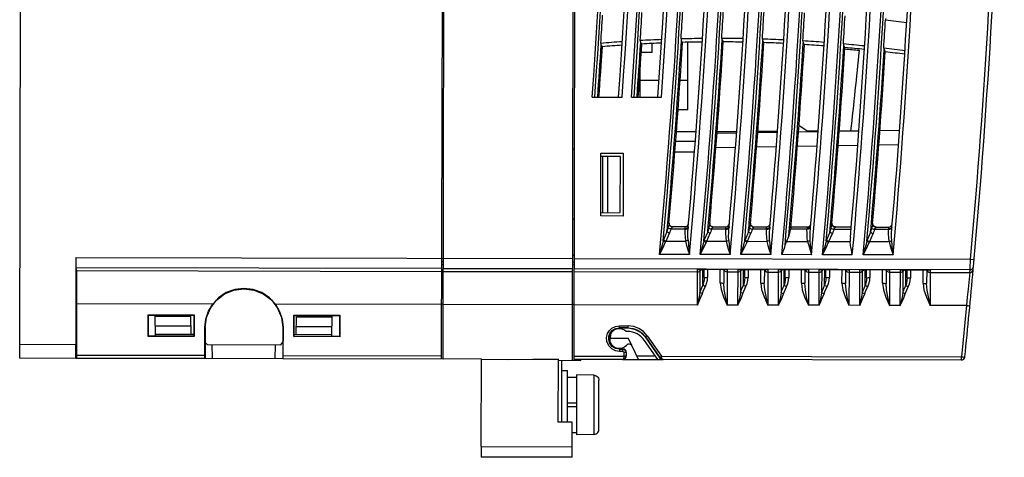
# Model space of a CAD drawing. Extents: x 0 to 420, y 0 to 297.
# Tile 15 of 34: x 104 to 153, y 112 to 134. Entities that reach past the tile are written whole.
import ezdxf

# ---------------------------------------------------------------- set-up
doc = ezdxf.new("R2010")
doc.units = 0
doc.header["$LTSCALE"] = 23.1
doc.layers.get('0').update_dxf_attribs({"linetype": 'CONTINUOUS'})

msp = doc.modelspace()

# ---------------------------------------------------------------- linework, layer by layer
at = {"color": 7, "linetype": 'CONTINUOUS'}
for p, q in [((103.763, 116.73), (103.883, 176.23)), ((124.868, 116.688), (124.988, 176.188)), ((124.938, 116.697), (125.058, 176.187)), ((131.413, 116.627), (131.533, 176.174)), ((131.603, 176.174), (131.483, 116.674)), ((137.178, 129.158), (137.185, 132.537)), ((132.74, 129.797), (132.91, 132.315)), ((134.705, 129.793), (134.883, 132.451)), ((135.399, 132.032), (134.855, 132.033)), ((135.399, 132.032), (135.4, 132.477)), ((134.799, 129.793), (134.802, 131.216)), ((135.745, 130.631), (134.801, 130.633)), ((137.181, 130.628), (136.795, 130.629)), ((132.404, 129.798), (133.898, 129.795)), ((134.369, 129.794), (135.862, 129.791)), ((137.178, 129.158), (136.693, 129.159)), ((137.596, 128.063), (136.61, 128.056)), ((138.647, 128.07), (139.633, 128.076)), ((140.684, 128.083), (141.669, 128.09)), ((143.161, 128.096), (142.74, 128.368)), ((143.161, 128.1), (143.706, 128.104)), ((143.161, 128.046), (143.161, 128.096)), ((145.74, 128.086), (144.754, 128.07)), ((144.757, 128.111), (145.743, 128.117)), ((147.778, 128.117), (146.792, 128.102)), ((137.56, 127.58), (136.574, 127.574)), ((139.626, 127.991), (138.64, 127.976)), ((141.664, 128.023), (140.678, 128.008)), ((143.702, 128.054), (142.716, 128.039)), ((131.504, 127.174), (131.434, 127.175)), ((138.588, 127.275), (139.574, 127.291)), ((140.626, 127.307), (141.612, 127.322)), ((142.664, 127.338), (143.65, 127.354)), ((144.702, 127.37), (145.688, 127.385)), ((146.74, 127.401), (147.726, 127.416)), ((132.827, 123.847), (132.834, 126.997)), ((133.813, 126.82), (132.833, 126.83)), ((132.834, 126.997), (133.954, 126.994)), ((132.933, 124.014), (132.938, 126.829)), ((133.178, 124.016), (133.183, 126.826)), ((133.808, 124.02), (133.813, 126.82)), ((133.954, 126.994), (133.947, 123.844)), ((136.534, 127.049), (137.519, 127.055)), ((131.497, 123.674), (131.427, 123.675)), ((133.947, 123.844), (132.827, 123.847)), ((132.828, 124.013), (133.808, 124.02)), ((136.18, 123.486), (136.182, 123.51)), ((136.212, 123.345), (136.19, 123.263)), ((136.23, 123.414), (136.212, 123.345)), ((136.241, 123.481), (136.23, 123.414)), ((136.243, 123.505), (136.241, 123.481)), ((137.031, 123.194), (136.337, 123.195)), ((136.347, 123.319), (136.415, 123.303)), ((136.417, 123.314), (137.05, 123.313)), ((137.043, 123.273), (137.035, 123.227)), ((137.035, 123.227), (137.118, 123.234)), ((137.05, 123.313), (137.043, 123.273)), ((137.118, 123.234), (137.182, 123.261)), ((137.182, 123.261), (137.209, 123.301)), ((138.217, 123.482), (138.219, 123.506)), ((138.25, 123.34), (138.227, 123.259)), ((138.267, 123.41), (138.25, 123.34)), ((138.279, 123.477), (138.267, 123.41)), ((138.281, 123.501), (138.279, 123.477)), ((139.068, 123.189), (138.374, 123.191)), ((138.384, 123.315), (138.453, 123.299)), ((138.455, 123.31), (139.087, 123.309)), ((139.08, 123.269), (139.072, 123.223)), ((139.072, 123.223), (139.155, 123.23)), ((139.087, 123.309), (139.08, 123.269)), ((139.155, 123.23), (139.22, 123.257)), ((139.22, 123.257), (139.247, 123.297)), ((140.255, 123.478), (140.257, 123.502)), ((140.287, 123.336), (140.264, 123.255)), ((140.305, 123.406), (140.287, 123.336)), ((140.316, 123.473), (140.305, 123.406)), ((140.318, 123.496), (140.316, 123.473)), ((141.105, 123.185), (140.412, 123.187)), ((140.422, 123.311), (140.49, 123.294)), ((140.492, 123.306), (141.124, 123.305)), ((141.117, 123.264), (141.109, 123.219)), ((141.109, 123.219), (141.193, 123.226)), ((141.124, 123.305), (141.117, 123.264)), ((141.193, 123.226), (141.257, 123.253)), ((141.257, 123.253), (141.284, 123.293)), ((143.142, 123.181), (142.325, 123.183)), ((142.334, 123.248), (142.332, 123.23)), ((142.339, 123.303), (143.161, 123.301)), ((143.23, 123.222), (143.147, 123.215)), ((144.329, 123.469), (144.331, 123.493)), ((144.361, 123.328), (144.339, 123.247)), ((144.379, 123.397), (144.361, 123.328)), ((144.39, 123.464), (144.379, 123.397)), ((144.392, 123.488), (144.39, 123.464)), ((145.349, 123.177), (144.486, 123.179)), ((144.496, 123.303), (144.564, 123.286)), ((144.566, 123.298), (145.359, 123.297)), ((146.366, 123.465), (146.368, 123.489)), ((146.399, 123.325), (146.376, 123.243)), ((146.417, 123.395), (146.399, 123.325)), ((146.427, 123.46), (146.417, 123.395)), ((146.429, 123.484), (146.427, 123.46)), ((147.217, 123.173), (146.524, 123.175)), ((146.533, 123.298), (146.601, 123.282)), ((146.603, 123.294), (147.235, 123.293)), ((147.304, 123.214), (147.221, 123.207)), ((136.142, 123.061), (135.97, 122.655)), ((136.093, 122.588), (136.266, 122.995)), ((138.18, 123.057), (138.008, 122.651)), ((138.131, 122.584), (138.303, 122.991)), ((140.217, 123.053), (140.046, 122.647)), ((140.169, 122.58), (140.341, 122.986)), ((142.238, 122.856), (142.12, 122.576)), ((144.292, 123.044), (144.121, 122.638)), ((144.244, 122.572), (144.415, 122.978)), ((146.329, 123.04), (146.158, 122.634)), ((146.281, 122.568), (146.453, 122.974)), ((136.093, 122.588), (137.064, 122.586)), ((138.131, 122.584), (139.102, 122.582)), ((140.169, 122.58), (141.14, 122.578)), ((142.12, 122.576), (143.177, 122.574)), ((144.244, 122.572), (145.31, 122.57)), ((146.281, 122.568), (147.252, 122.566)), ((106.573, 121.773), (106.564, 117.424)), ((106.573, 121.773), (131.423, 121.723)), ((131.423, 121.889), (131.493, 121.889)), ((131.493, 121.723), (151.332, 121.683)), ((137.261, 121.922), (135.765, 121.925)), ((139.299, 121.918), (137.803, 121.921)), ((141.337, 121.914), (139.841, 121.917)), ((143.375, 121.91), (141.879, 121.913)), ((145.413, 121.906), (143.917, 121.909)), ((147.451, 121.902), (145.955, 121.905)), ((151.332, 121.683), (151.506, 121.667)), ((106.576, 121.248), (106.599, 121.112)), ((124.877, 121.212), (106.576, 121.248)), ((124.877, 121.425), (124.947, 121.425)), ((124.948, 121.561), (124.878, 121.561)), ((131.422, 121.198), (124.947, 121.211)), ((131.422, 121.412), (131.492, 121.411)), ((131.493, 121.539), (131.423, 121.539)), ((151.3, 121.159), (131.492, 121.198)), ((137.663, 119.393), (137.667, 121.179)), ((137.667, 121.179), (139.157, 121.176)), ((137.667, 121.179), (137.711, 121.177)), ((139.114, 121.174), (137.71, 121.177)), ((137.791, 121.176), (137.788, 120.009)), ((137.791, 121.1), (137.867, 121.176)), ((137.939, 120.377), (137.941, 121.176)), ((138.001, 120.77), (138.002, 121.176)), ((138.177, 121.176), (138.176, 120.779)), ((138.806, 120.496), (138.807, 121.174)), ((138.982, 121.174), (138.981, 120.487)), ((138.99, 121.174), (138.992, 121.163)), ((138.992, 121.163), (139.026, 121.106)), ((139.111, 121.174), (139.157, 121.176)), ((139.157, 121.176), (139.153, 119.39)), ((139.693, 119.389), (139.697, 121.175)), ((139.697, 121.175), (141.187, 121.172)), ((139.697, 121.175), (139.741, 121.172)), ((141.144, 121.17), (139.74, 121.172)), ((139.821, 121.172), (139.818, 120.005)), ((139.821, 121.096), (139.897, 121.172)), ((139.969, 120.373), (139.971, 121.172)), ((140.031, 120.766), (140.032, 121.172)), ((140.207, 121.172), (140.206, 120.775)), ((140.836, 120.492), (140.837, 121.17)), ((141.012, 121.17), (141.011, 120.483)), ((141.02, 121.17), (141.022, 121.159)), ((141.123, 121.17), (141.124, 121.168)), ((141.124, 121.168), (141.187, 121.172)), ((141.141, 121.17), (141.187, 121.172)), ((141.187, 121.172), (141.183, 119.386)), ((141.723, 119.385), (141.727, 121.171)), ((141.727, 121.171), (143.217, 121.168)), ((141.727, 121.171), (141.771, 121.168)), ((143.174, 121.166), (141.77, 121.168)), ((141.851, 121.168), (141.848, 120.001)), ((141.851, 121.092), (141.927, 121.168)), ((141.999, 120.369), (142.001, 121.168)), ((142.061, 120.762), (142.062, 121.168)), ((142.237, 121.167), (142.236, 120.771)), ((142.866, 120.488), (142.867, 121.166)), ((143.042, 121.166), (143.041, 120.479)), ((143.05, 121.166), (143.052, 121.155)), ((143.153, 121.166), (143.154, 121.164)), ((143.154, 121.164), (143.217, 121.168)), ((143.171, 121.166), (143.217, 121.168)), ((143.217, 121.168), (143.213, 119.382)), ((143.753, 119.381), (143.757, 121.167)), ((143.757, 121.167), (145.247, 121.164)), ((143.757, 121.167), (143.801, 121.164)), ((145.204, 121.161), (143.8, 121.164)), ((143.881, 121.164), (143.878, 119.997)), ((143.881, 121.088), (143.957, 121.164)), ((144.029, 120.365), (144.03, 121.164)), ((144.091, 120.758), (144.092, 121.164)), ((144.267, 121.163), (144.266, 120.767)), ((144.896, 120.484), (144.897, 121.162)), ((145.072, 121.162), (145.071, 120.475)), ((145.08, 121.162), (145.082, 121.151)), ((145.184, 121.16), (145.247, 121.164)), ((145.201, 121.161), (145.247, 121.164)), ((145.247, 121.164), (145.243, 119.378)), ((145.783, 119.377), (145.787, 121.163)), ((145.787, 121.163), (147.277, 121.16)), ((145.787, 121.163), (145.831, 121.16)), ((151.462, 121.181), (151.475, 121.318)), ((106.599, 121.112), (124.877, 121.075)), ((124.947, 121.075), (131.422, 121.062)), ((131.492, 121.062), (137.667, 121.049)), ((137.754, 121.073), (137.791, 121.1)), ((139.157, 121.046), (139.697, 121.045)), ((139.784, 121.069), (139.821, 121.096)), ((141.022, 121.159), (141.056, 121.102)), ((141.187, 121.042), (141.727, 121.041)), ((141.814, 121.065), (141.851, 121.092)), ((143.052, 121.155), (143.086, 121.097)), ((143.217, 121.038), (143.757, 121.037)), ((143.844, 121.06), (143.881, 121.088)), ((145.082, 121.151), (145.116, 121.093)), ((145.183, 121.162), (145.184, 121.16)), ((145.247, 121.034), (145.787, 121.033)), ((147.234, 121.157), (145.83, 121.16)), ((145.874, 121.056), (145.911, 121.084)), ((145.911, 121.16), (145.908, 119.993)), ((145.911, 121.084), (145.987, 121.16)), ((146.059, 120.361), (146.06, 121.16)), ((146.121, 120.754), (146.122, 121.16)), ((146.297, 121.159), (146.296, 120.762)), ((146.926, 120.48), (146.927, 121.158)), ((147.102, 121.158), (147.101, 120.471)), ((147.11, 121.158), (147.112, 121.147)), ((147.112, 121.147), (147.146, 121.089)), ((147.213, 121.157), (147.214, 121.156)), ((147.214, 121.156), (147.277, 121.16)), ((147.231, 121.157), (147.277, 121.16)), ((147.277, 121.16), (147.273, 119.374)), ((147.277, 121.03), (147.817, 121.029)), ((147.813, 119.373), (147.817, 121.159)), ((147.817, 121.159), (149.307, 121.156)), ((147.817, 121.159), (147.861, 121.156)), ((149.264, 121.153), (147.86, 121.156)), ((147.904, 121.052), (147.941, 121.08)), ((147.941, 121.156), (147.938, 119.989)), ((147.941, 121.08), (148.017, 121.156)), ((148.089, 120.357), (148.09, 121.156)), ((148.151, 120.75), (148.152, 121.156)), ((148.327, 121.155), (148.326, 120.758)), ((148.956, 120.476), (148.957, 121.154)), ((149.132, 121.154), (149.131, 120.467)), ((149.14, 121.154), (149.142, 121.143)), ((149.142, 121.143), (149.176, 121.085)), ((149.243, 121.153), (149.244, 121.152)), ((149.244, 121.152), (149.307, 121.156)), ((149.261, 121.153), (149.307, 121.156)), ((149.307, 121.156), (149.303, 119.37)), ((149.307, 121.026), (151.288, 121.022)), ((151.288, 121.022), (151.237, 120.513)), ((151.288, 121.022), (151.3, 121.159)), ((106.61, 119.456), (106.606, 116.89)), ((113.421, 119.442), (106.611, 119.456)), ((124.873, 119.419), (116.551, 119.436)), ((124.943, 119.437), (124.873, 119.437)), ((131.418, 119.406), (124.943, 119.419)), ((131.488, 119.424), (131.418, 119.424)), ((137.663, 119.393), (131.488, 119.406)), ((139.693, 119.389), (139.153, 119.39)), ((141.723, 119.385), (141.183, 119.386)), ((143.753, 119.381), (143.213, 119.382)), ((145.783, 119.377), (145.243, 119.378)), ((147.813, 119.373), (147.273, 119.374)), ((151.12, 119.366), (149.303, 119.37)), ((106.581, 119.015), (106.577, 117.068)), ((106.593, 117.068), (106.597, 119.015)), ((110.19, 117.825), (110.191, 118.9)), ((110.191, 118.9), (112.495, 118.896)), ((110.202, 117.837), (110.204, 118.887)), ((110.204, 118.887), (112.482, 118.883)), ((110.561, 117.836), (110.536, 118.886)), ((112.319, 118.813), (110.537, 118.816)), ((112.34, 117.938), (112.319, 118.813)), ((112.482, 118.883), (112.48, 117.833)), ((112.495, 118.896), (112.482, 118.883)), ((112.495, 118.896), (112.492, 117.821)), ((117.473, 117.811), (117.474, 118.886)), ((117.474, 118.886), (119.779, 118.881)), ((117.474, 118.886), (117.487, 118.873)), ((117.485, 117.823), (117.487, 118.873)), ((117.487, 118.873), (119.766, 118.868)), ((117.59, 117.927), (117.615, 118.802)), ((117.615, 118.802), (119.397, 118.799)), ((119.37, 117.819), (119.399, 118.869)), ((119.766, 118.868), (119.764, 117.818)), ((119.779, 118.881), (119.766, 118.868)), ((119.779, 118.881), (119.776, 117.806)), ((112.331, 118.332), (110.549, 118.335)), ((113.027, 116.877), (113.029, 118.269)), ((113.041, 118.269), (113.029, 118.269)), ((113.041, 118.269), (113.038, 116.711)), ((116.926, 118.261), (116.923, 116.704)), ((116.938, 118.261), (116.926, 118.261)), ((116.938, 118.261), (116.934, 116.869)), ((117.602, 118.321), (119.384, 118.318)), ((133.761, 118.357), (134.195, 118.356)), ((133.761, 118.245), (133.761, 118.357)), ((134.195, 118.256), (133.761, 118.257)), ((133.761, 118.245), (134.195, 118.244)), ((134.195, 118.244), (134.195, 118.356)), ((110.19, 117.825), (110.202, 117.837)), ((112.492, 117.821), (110.19, 117.825)), ((112.48, 117.833), (110.202, 117.837)), ((110.558, 117.941), (112.48, 117.938)), ((112.492, 117.821), (112.48, 117.833)), ((117.473, 117.811), (117.485, 117.823)), ((119.776, 117.806), (117.473, 117.811)), ((117.485, 117.928), (119.373, 117.924)), ((119.764, 117.818), (117.485, 117.823)), ((133.231, 117.647), (133.232, 117.832)), ((133.232, 117.832), (133.299, 118.001)), ((133.27, 117.902), (133.235, 117.719)), ((133.237, 117.76), (133.274, 117.917)), ((133.27, 117.903), (133.27, 117.535)), ((134.222, 117.719), (133.27, 117.721)), ((133.309, 117.911), (133.305, 117.721)), ((133.308, 117.531), (133.305, 117.721)), ((134.159, 118.069), (134.104, 118.069)), ((134.71, 116.668), (134.222, 117.719)), ((135.063, 117.801), (135.054, 117.794)), ((135.054, 117.794), (135.789, 116.74)), ((135.149, 117.856), (135.862, 116.831)), ((103.764, 117.43), (106.564, 117.424)), ((113.04, 117.523), (113.134, 117.411)), ((113.134, 117.411), (116.824, 117.404)), ((113.406, 116.711), (113.389, 117.411)), ((116.539, 117.404), (116.52, 116.704)), ((116.824, 117.404), (116.925, 117.53)), ((133.291, 117.467), (133.231, 117.647)), ((135.683, 116.666), (135.018, 117.62)), ((106.569, 116.724), (103.763, 116.73)), ((106.577, 117.068), (106.593, 117.068)), ((106.595, 116.724), (106.594, 116.751)), ((106.605, 116.89), (113.027, 116.877)), ((116.935, 116.869), (124.868, 116.854)), ((131.483, 116.84), (133.993, 116.835)), ((133.934, 117.194), (133.759, 117.195)), ((133.759, 117.195), (133.759, 117.074)), ((133.759, 117.184), (133.934, 117.184)), ((133.934, 117.073), (133.759, 117.074)), ((133.934, 117.073), (133.934, 117.194)), ((133.993, 116.835), (133.993, 117.014)), ((134.109, 117.019), (134.098, 117.019)), ((134.098, 117.019), (134.098, 116.844)), ((134.098, 116.844), (134.108, 116.844)), ((134.108, 116.844), (134.109, 117.019)), ((134.627, 116.846), (135.559, 116.844)), ((135.789, 116.74), (135.801, 116.74)), ((135.801, 116.74), (135.84, 116.7)), ((135.82, 116.803), (135.862, 116.831)), ((135.862, 116.831), (150.868, 116.801)), ((135.871, 116.799), (135.862, 116.831)), ((135.887, 116.74), (135.871, 116.799)), ((135.904, 116.7), (135.887, 116.74)), ((150.867, 116.648), (150.868, 116.801)), ((106.595, 116.724), (106.573, 116.724)), ((113.03, 116.711), (106.607, 116.724)), ((116.923, 116.704), (113.038, 116.711)), ((124.938, 116.688), (116.931, 116.704)), ((126.863, 116.676), (124.938, 116.697)), ((126.854, 112.309), (126.863, 116.676)), ((130.707, 113.526), (130.713, 116.635)), ((130.713, 116.635), (130.713, 116.676)), ((130.713, 116.635), (131.833, 116.623)), ((130.882, 113.526), (130.888, 116.633)), ((133.924, 116.669), (131.483, 116.674)), ((131.833, 116.623), (131.833, 116.674)), ((133.933, 116.669), (135.932, 116.665)), ((135.84, 116.7), (135.888, 116.675)), ((135.875, 116.674), (135.932, 116.665)), ((135.888, 116.675), (135.943, 116.665)), ((150.869, 116.635), (135.943, 116.665)), ((150.869, 116.635), (150.867, 116.648)), ((130.887, 116.116), (131.167, 116.115)), ((131.162, 113.525), (131.167, 116.115)), ((131.166, 115.783), (131.621, 115.782)), ((131.621, 115.904), (131.615, 112.894)), ((132.461, 115.883), (131.621, 115.904)), ((132.461, 115.877), (132.461, 115.883)), ((132.502, 115.876), (132.461, 115.877)), ((132.496, 112.919), (132.502, 115.876)), ((132.736, 113.165), (132.741, 115.629)), ((131.163, 114.313), (131.618, 114.312)), ((131.619, 114.487), (131.164, 114.488)), ((131.407, 113.525), (130.707, 113.526)), ((131.403, 111.775), (131.407, 113.525)), ((131.406, 113.017), (131.616, 113.017)), ((132.455, 112.911), (131.615, 112.894)), ((132.496, 112.919), (132.455, 112.918)), ((132.455, 112.911), (132.455, 112.918)), ((126.854, 112.308), (126.853, 111.784)), ((126.854, 112.309), (131.404, 112.3)), ((131.403, 111.775), (126.853, 111.784))]:
    msp.add_line(p, q, dxfattribs=at)
for points in [[(147.102, 133.734), (147.085, 133.706), (147.075, 133.676), (147.07, 133.645)], [(134.806, 132.622), (134.807, 132.59), (134.814, 132.56), (134.826, 132.531)], [(134.826, 132.531), (134.854, 132.488), (134.876, 132.46), (134.883, 132.451)], [(136.845, 132.705), (136.846, 132.674), (136.853, 132.643), (136.866, 132.614)], [(136.866, 132.614), (136.893, 132.571), (136.915, 132.541), (136.922, 132.532)], [(138.881, 132.73), (138.882, 132.698), (138.888, 132.668), (138.901, 132.638)], [(138.901, 132.638), (138.929, 132.594), (138.95, 132.564), (138.957, 132.555)], [(140.912, 132.696), (140.913, 132.664), (140.92, 132.634), (140.933, 132.604)], [(140.933, 132.604), (140.96, 132.559), (140.982, 132.528), (140.989, 132.519)], [(142.941, 132.604), (142.942, 132.572), (142.948, 132.541), (142.961, 132.511)], [(142.961, 132.511), (142.989, 132.465), (143.01, 132.434), (143.017, 132.424)], [(132.833, 132.484), (132.834, 132.453), (132.841, 132.422), (132.854, 132.394)], [(132.854, 132.394), (132.882, 132.352), (132.903, 132.324), (132.91, 132.315)], [(144.965, 132.454), (144.966, 132.422), (144.973, 132.391), (144.986, 132.36)], [(144.986, 132.36), (145.013, 132.313), (145.035, 132.282), (145.042, 132.272)], [(146.986, 132.246), (146.987, 132.214), (146.994, 132.182), (147.006, 132.151)], [(147.006, 132.151), (147.034, 132.103), (147.055, 132.071), (147.062, 132.06)], [(136.19, 123.263), (136.175, 123.195), (136.159, 123.127), (136.142, 123.061)], [(136.19, 123.263), (136.228, 123.238), (136.279, 123.214), (136.337, 123.195)], [(136.241, 123.481), (136.252, 123.417), (136.29, 123.36), (136.347, 123.319)], [(136.337, 123.195), (136.315, 123.126), (136.291, 123.059), (136.266, 122.995)], [(136.337, 123.195), (136.369, 123.243), (136.395, 123.278), (136.415, 123.303)], [(136.415, 123.303), (136.416, 123.309), (136.417, 123.313), (136.417, 123.314)], [(137.031, 123.194), (137.109, 123.196), (137.173, 123.211), (137.204, 123.234)], [(137.035, 123.227), (137.033, 123.217), (137.032, 123.205), (137.031, 123.194)], [(137.031, 123.194), (137.034, 122.982), (137.044, 122.78), (137.064, 122.586)], [(137.194, 122.63), (137.19, 122.825), (137.193, 123.026), (137.204, 123.234)], [(137.209, 123.301), (137.207, 123.279), (137.206, 123.257), (137.204, 123.234)], [(138.227, 123.259), (138.213, 123.19), (138.197, 123.123), (138.18, 123.057)], [(138.227, 123.259), (138.265, 123.234), (138.317, 123.21), (138.374, 123.191)], [(138.279, 123.477), (138.289, 123.413), (138.327, 123.356), (138.384, 123.315)], [(138.374, 123.191), (138.353, 123.122), (138.329, 123.055), (138.303, 122.991)], [(138.374, 123.191), (138.406, 123.238), (138.433, 123.274), (138.453, 123.299)], [(138.453, 123.299), (138.454, 123.305), (138.454, 123.309), (138.455, 123.31)], [(139.068, 123.189), (139.147, 123.192), (139.211, 123.207), (139.241, 123.23)], [(139.072, 123.223), (139.071, 123.213), (139.069, 123.201), (139.068, 123.189)], [(139.068, 123.189), (139.072, 122.978), (139.082, 122.775), (139.102, 122.582)], [(139.232, 122.626), (139.227, 122.821), (139.23, 123.022), (139.241, 123.23)], [(139.247, 123.297), (139.245, 123.275), (139.243, 123.253), (139.241, 123.23)], [(140.264, 123.255), (140.25, 123.186), (140.234, 123.119), (140.217, 123.053)], [(140.264, 123.255), (140.302, 123.23), (140.354, 123.206), (140.412, 123.187)], [(140.316, 123.473), (140.327, 123.409), (140.364, 123.352), (140.422, 123.311)], [(140.412, 123.187), (140.39, 123.118), (140.366, 123.051), (140.341, 122.986)], [(140.412, 123.187), (140.443, 123.234), (140.47, 123.27), (140.49, 123.294)], [(140.49, 123.294), (140.491, 123.301), (140.492, 123.305), (140.492, 123.306)], [(141.105, 123.185), (141.184, 123.188), (141.248, 123.203), (141.279, 123.226)], [(141.109, 123.219), (141.108, 123.209), (141.107, 123.197), (141.105, 123.185)], [(141.105, 123.185), (141.109, 122.973), (141.119, 122.771), (141.14, 122.578)], [(141.27, 122.622), (141.265, 122.817), (141.268, 123.018), (141.279, 123.226)], [(141.284, 123.293), (141.282, 123.271), (141.28, 123.249), (141.279, 123.226)], [(142.238, 122.856), (142.274, 122.955), (142.302, 123.064), (142.325, 123.183)], [(142.332, 123.23), (142.329, 123.208), (142.325, 123.183)], [(143.316, 123.221), (143.285, 123.199), (143.22, 123.184), (143.142, 123.181)], [(143.147, 123.215), (143.145, 123.204), (143.144, 123.193), (143.142, 123.181)], [(143.177, 122.574), (143.157, 122.767), (143.146, 122.969), (143.142, 123.181)], [(143.161, 123.301), (143.16, 123.29), (143.155, 123.261), (143.147, 123.215)], [(143.321, 123.289), (143.294, 123.249), (143.23, 123.222)], [(143.307, 122.618), (143.302, 122.813), (143.305, 123.014), (143.316, 123.221)], [(143.316, 123.221), (143.318, 123.245), (143.319, 123.267), (143.321, 123.289)], [(144.339, 123.247), (144.325, 123.178), (144.309, 123.11), (144.292, 123.044)], [(144.339, 123.247), (144.377, 123.221), (144.429, 123.198), (144.486, 123.179)], [(144.39, 123.464), (144.401, 123.4), (144.439, 123.344), (144.496, 123.303)], [(144.392, 123.475), (144.392, 123.483), (144.392, 123.486)], [(144.396, 123.437), (144.394, 123.447), (144.393, 123.457), (144.392, 123.466), (144.392, 123.475)], [(144.436, 123.361), (144.428, 123.37), (144.422, 123.379), (144.416, 123.388), (144.41, 123.398), (144.406, 123.408), (144.402, 123.418), (144.399, 123.428), (144.396, 123.437)], [(144.486, 123.179), (144.465, 123.11), (144.441, 123.043), (144.415, 122.978)], [(144.494, 123.316), (144.482, 123.322), (144.472, 123.328), (144.462, 123.336), (144.452, 123.344), (144.444, 123.352), (144.436, 123.361)], [(144.486, 123.179), (144.518, 123.226), (144.544, 123.262), (144.564, 123.286)], [(144.566, 123.298), (144.558, 123.298), (144.544, 123.3), (144.531, 123.302), (144.518, 123.306), (144.506, 123.31), (144.494, 123.316)], [(144.564, 123.286), (144.565, 123.293), (144.566, 123.297), (144.566, 123.298)], [(146.376, 123.243), (146.362, 123.174), (146.346, 123.106), (146.329, 123.04)], [(146.376, 123.243), (146.414, 123.217), (146.466, 123.193), (146.524, 123.175)], [(146.427, 123.46), (146.438, 123.396), (146.476, 123.34), (146.533, 123.298)], [(146.429, 123.471), (146.429, 123.479), (146.429, 123.482)], [(146.433, 123.433), (146.431, 123.443), (146.43, 123.453), (146.429, 123.462), (146.429, 123.471)], [(146.473, 123.357), (146.465, 123.366), (146.459, 123.375), (146.453, 123.384), (146.448, 123.394), (146.443, 123.404), (146.439, 123.414), (146.436, 123.423), (146.433, 123.433)], [(146.524, 123.175), (146.502, 123.106), (146.478, 123.039), (146.453, 122.974)], [(146.531, 123.311), (146.519, 123.317), (146.509, 123.324), (146.499, 123.332), (146.489, 123.339), (146.481, 123.348), (146.473, 123.357)], [(146.524, 123.175), (146.555, 123.222), (146.582, 123.258), (146.601, 123.282)], [(146.603, 123.294), (146.595, 123.294), (146.582, 123.296), (146.568, 123.298), (146.555, 123.302), (146.543, 123.306), (146.531, 123.311)], [(146.601, 123.282), (146.602, 123.289), (146.603, 123.293), (146.603, 123.294)], [(147.39, 123.213), (147.359, 123.191), (147.295, 123.176), (147.217, 123.173)], [(147.221, 123.207), (147.219, 123.196), (147.218, 123.185), (147.217, 123.173)], [(147.252, 122.566), (147.232, 122.759), (147.221, 122.961), (147.217, 123.173)], [(147.235, 123.293), (147.234, 123.282), (147.229, 123.253), (147.221, 123.207)], [(147.396, 123.281), (147.369, 123.241), (147.304, 123.214)], [(147.382, 122.61), (147.377, 122.805), (147.38, 123.006), (147.39, 123.213)], [(147.39, 123.213), (147.392, 123.237), (147.394, 123.259), (147.396, 123.281)], [(135.97, 122.655), (135.964, 122.64), (135.958, 122.625), (135.952, 122.611)], [(135.97, 122.655), (136.005, 122.631), (136.047, 122.608), (136.093, 122.588)], [(136.142, 123.061), (136.177, 123.037), (136.22, 123.014), (136.266, 122.995)], [(138.008, 122.651), (138.002, 122.636), (137.996, 122.621), (137.99, 122.607)], [(138.008, 122.651), (138.043, 122.627), (138.085, 122.604), (138.131, 122.584)], [(138.18, 123.057), (138.215, 123.033), (138.257, 123.01), (138.303, 122.991)], [(140.046, 122.647), (140.039, 122.632), (140.033, 122.617), (140.027, 122.602)], [(140.046, 122.647), (140.081, 122.623), (140.123, 122.6), (140.169, 122.58)], [(140.217, 123.053), (140.252, 123.029), (140.295, 123.006), (140.341, 122.986)], [(144.292, 123.044), (144.327, 123.021), (144.369, 122.998), (144.415, 122.978)], [(145.314, 122.772), (145.309, 122.701), (145.308, 122.634), (145.31, 122.57)], [(146.329, 123.04), (146.364, 123.016), (146.407, 122.994), (146.453, 122.974)], [(135.952, 122.611), (135.896, 122.389), (135.831, 122.158), (135.765, 121.925)], [(135.765, 121.925), (135.878, 122.141), (135.983, 122.351), (136.075, 122.548)], [(135.952, 122.611), (135.987, 122.588), (136.029, 122.567), (136.075, 122.548)], [(136.075, 122.548), (136.081, 122.561), (136.087, 122.575), (136.093, 122.588)], [(137.194, 122.63), (137.157, 122.613), (137.113, 122.598), (137.064, 122.586)], [(137.064, 122.586), (137.119, 122.377), (137.185, 122.155), (137.261, 121.922)], [(137.194, 122.63), (137.211, 122.404), (137.235, 122.168), (137.261, 121.922)], [(137.99, 122.607), (137.933, 122.385), (137.869, 122.154), (137.803, 121.921)], [(137.803, 121.921), (137.916, 122.136), (138.021, 122.347), (138.113, 122.544)], [(137.99, 122.607), (138.025, 122.584), (138.067, 122.562), (138.113, 122.544)], [(138.113, 122.544), (138.119, 122.557), (138.125, 122.571), (138.131, 122.584)], [(139.232, 122.626), (139.195, 122.609), (139.15, 122.594), (139.102, 122.582)], [(139.102, 122.582), (139.157, 122.373), (139.223, 122.151), (139.299, 121.918)], [(139.232, 122.626), (139.249, 122.4), (139.273, 122.164), (139.299, 121.918)], [(140.027, 122.602), (139.971, 122.381), (139.907, 122.15), (139.841, 121.917)], [(139.841, 121.917), (139.954, 122.132), (140.059, 122.343), (140.151, 122.539)], [(140.027, 122.602), (140.062, 122.58), (140.105, 122.558), (140.151, 122.539)], [(140.151, 122.539), (140.156, 122.553), (140.163, 122.567), (140.169, 122.58)], [(141.27, 122.622), (141.233, 122.605), (141.188, 122.59), (141.14, 122.578)], [(141.14, 122.578), (141.195, 122.369), (141.261, 122.146), (141.337, 121.914)], [(141.27, 122.622), (141.287, 122.396), (141.311, 122.16), (141.337, 121.914)], [(142.045, 122.374), (141.996, 122.227), (141.94, 122.073), (141.879, 121.913)], [(142.12, 122.576), (142.093, 122.51), (142.068, 122.442), (142.045, 122.374)], [(143.307, 122.618), (143.27, 122.601), (143.226, 122.586), (143.177, 122.574)], [(143.177, 122.574), (143.232, 122.367), (143.298, 122.144), (143.375, 121.91)], [(143.375, 121.91), (143.349, 122.156), (143.325, 122.392), (143.307, 122.618)], [(144.103, 122.594), (144.047, 122.373), (143.983, 122.142), (143.917, 121.909)], [(143.917, 121.909), (144.03, 122.124), (144.134, 122.335), (144.226, 122.531)], [(144.121, 122.638), (144.115, 122.624), (144.108, 122.609), (144.103, 122.594)], [(144.103, 122.594), (144.137, 122.572), (144.18, 122.55), (144.226, 122.531)], [(144.121, 122.638), (144.156, 122.614), (144.198, 122.592), (144.244, 122.572)], [(144.226, 122.531), (144.232, 122.545), (144.238, 122.558), (144.244, 122.572)], [(145.413, 121.906), (145.366, 122.147), (145.33, 122.369), (145.31, 122.57)], [(146.14, 122.59), (146.084, 122.368), (146.021, 122.137), (145.955, 121.905)], [(145.955, 121.905), (146.067, 122.12), (146.172, 122.331), (146.263, 122.527)], [(146.158, 122.634), (146.152, 122.619), (146.146, 122.605), (146.14, 122.59)], [(146.14, 122.59), (146.175, 122.568), (146.217, 122.546), (146.263, 122.527)], [(146.158, 122.634), (146.193, 122.61), (146.235, 122.588), (146.281, 122.568)], [(146.263, 122.527), (146.269, 122.541), (146.275, 122.554), (146.281, 122.568)], [(147.382, 122.61), (147.345, 122.593), (147.3, 122.577), (147.252, 122.566)], [(147.252, 122.566), (147.307, 122.359), (147.374, 122.136), (147.451, 121.902)], [(147.451, 121.902), (147.424, 122.148), (147.4, 122.384), (147.382, 122.61)], [(106.573, 121.773), (106.573, 121.615), (106.573, 121.473), (106.574, 121.358), (106.575, 121.281), (106.576, 121.248)], [(151.3, 121.159), (151.304, 121.191), (151.31, 121.268), (151.316, 121.383), (151.324, 121.526), (151.332, 121.683)], [(137.667, 121.179), (137.712, 121.174), (137.731, 121.176)], [(139.697, 121.175), (139.742, 121.17), (139.761, 121.172)], [(141.727, 121.171), (141.772, 121.166), (141.791, 121.168)], [(143.757, 121.167), (143.802, 121.161), (143.821, 121.164)], [(145.787, 121.163), (145.832, 121.157), (145.851, 121.16)], [(151.288, 121.022), (151.351, 121.034), (151.406, 121.068), (151.445, 121.119), (151.462, 121.181)], [(151.3, 121.159), (151.363, 121.17), (151.418, 121.204), (151.457, 121.256), (151.475, 121.318)], [(106.599, 121.112), (106.602, 121.038), (106.605, 120.864), (106.608, 120.602), (106.609, 120.266), (106.61, 119.877), (106.61, 119.456)], [(137.667, 121.049), (137.712, 121.055), (137.754, 121.073)], [(138.001, 120.77), (137.994, 120.644), (137.973, 120.513), (137.939, 120.377)], [(138.001, 120.77), (138.015, 120.773), (138.053, 120.776), (138.11, 120.778), (138.176, 120.779)], [(138.063, 120.318), (138.126, 120.474), (138.164, 120.63), (138.176, 120.779)], [(139.026, 121.106), (139.084, 121.063), (139.157, 121.046)], [(139.697, 121.045), (139.742, 121.051), (139.784, 121.069)], [(140.031, 120.766), (140.024, 120.64), (140.003, 120.509), (139.969, 120.373)], [(140.031, 120.766), (140.045, 120.769), (140.083, 120.772), (140.14, 120.774), (140.206, 120.775)], [(140.093, 120.314), (140.156, 120.47), (140.194, 120.626), (140.206, 120.775)], [(141.056, 121.102), (141.114, 121.058), (141.187, 121.042)], [(141.727, 121.041), (141.772, 121.047), (141.814, 121.065)], [(142.061, 120.762), (142.054, 120.636), (142.033, 120.505), (141.999, 120.369)], [(142.061, 120.762), (142.075, 120.765), (142.113, 120.768), (142.17, 120.77), (142.236, 120.771)], [(142.123, 120.31), (142.186, 120.466), (142.224, 120.622), (142.236, 120.771)], [(143.086, 121.097), (143.144, 121.054), (143.217, 121.038)], [(143.757, 121.037), (143.802, 121.043), (143.844, 121.06)], [(144.091, 120.758), (144.084, 120.632), (144.063, 120.501), (144.029, 120.365)], [(144.091, 120.758), (144.105, 120.761), (144.143, 120.764), (144.2, 120.766), (144.266, 120.767)], [(144.153, 120.306), (144.216, 120.462), (144.254, 120.618), (144.266, 120.767)], [(145.116, 121.093), (145.174, 121.05), (145.247, 121.034)], [(145.787, 121.033), (145.832, 121.039), (145.874, 121.056)], [(146.121, 120.754), (146.114, 120.628), (146.093, 120.497), (146.059, 120.361)], [(146.121, 120.754), (146.135, 120.757), (146.173, 120.76), (146.23, 120.762), (146.296, 120.762)], [(146.183, 120.301), (146.246, 120.458), (146.284, 120.614), (146.296, 120.762)], [(147.146, 121.089), (147.204, 121.046), (147.277, 121.03)], [(147.817, 121.159), (147.862, 121.153), (147.881, 121.156)], [(147.817, 121.029), (147.862, 121.035), (147.904, 121.052)], [(148.151, 120.75), (148.144, 120.624), (148.123, 120.493), (148.089, 120.357)], [(148.151, 120.75), (148.165, 120.753), (148.203, 120.756), (148.26, 120.758), (148.326, 120.758)], [(148.213, 120.297), (148.276, 120.454), (148.314, 120.61), (148.326, 120.758)], [(149.176, 121.085), (149.234, 121.042), (149.307, 121.026)], [(113.041, 118.269), (113.109, 118.773), (113.304, 119.242), (113.614, 119.642), (114.013, 119.948), (114.48, 120.141), (114.98, 120.208), (115.48, 120.143), (115.947, 119.952), (116.351, 119.645), (116.663, 119.241), (116.86, 118.767), (116.926, 118.261)], [(116.551, 119.436), (116.255, 119.754), (115.869, 120.014), (115.435, 120.174), (114.98, 120.225), (114.525, 120.172), (114.093, 120.012), (113.713, 119.754), (113.421, 119.442)], [(137.788, 120.009), (137.831, 120.13), (137.881, 120.252), (137.939, 120.377)], [(137.912, 119.97), (137.955, 120.085), (138.006, 120.201), (138.063, 120.318)], [(138.063, 120.318), (138.016, 120.341), (137.973, 120.362), (137.939, 120.377)], [(138.806, 120.496), (138.872, 120.496), (138.927, 120.494), (138.966, 120.491), (138.981, 120.487)], [(138.806, 120.496), (138.848, 120.167), (138.966, 119.81), (139.153, 119.39)], [(139.153, 119.39), (139.066, 119.818), (139.007, 120.162), (138.981, 120.487)], [(139.818, 120.005), (139.861, 120.126), (139.911, 120.248), (139.969, 120.373)], [(139.942, 119.966), (139.985, 120.08), (140.036, 120.197), (140.093, 120.314)], [(140.093, 120.314), (140.046, 120.337), (140.003, 120.357), (139.969, 120.373)], [(140.836, 120.492), (140.902, 120.492), (140.957, 120.49), (140.996, 120.486), (141.011, 120.483)], [(140.836, 120.492), (140.878, 120.163), (140.996, 119.806), (141.183, 119.386)], [(141.183, 119.386), (141.096, 119.813), (141.037, 120.158), (141.011, 120.483)], [(141.848, 120.001), (141.891, 120.122), (141.941, 120.244), (141.999, 120.369)], [(141.972, 119.961), (142.015, 120.076), (142.066, 120.192), (142.123, 120.31)], [(142.123, 120.31), (142.076, 120.333), (142.033, 120.353), (141.999, 120.369)], [(142.866, 120.488), (142.932, 120.487), (142.987, 120.485), (143.026, 120.482), (143.041, 120.479)], [(142.866, 120.488), (142.908, 120.159), (143.026, 119.802), (143.213, 119.382)], [(143.213, 119.382), (143.126, 119.809), (143.067, 120.154), (143.041, 120.479)], [(143.878, 119.997), (143.921, 120.118), (143.971, 120.24), (144.029, 120.365)], [(144.002, 119.957), (144.045, 120.072), (144.096, 120.188), (144.153, 120.306)], [(144.153, 120.306), (144.106, 120.329), (144.063, 120.349), (144.029, 120.365)], [(144.896, 120.484), (144.962, 120.483), (145.017, 120.481), (145.056, 120.478), (145.071, 120.475)], [(144.896, 120.484), (144.938, 120.155), (145.056, 119.798), (145.243, 119.378)], [(145.243, 119.378), (145.156, 119.805), (145.097, 120.15), (145.071, 120.475)], [(145.908, 119.993), (145.951, 120.114), (146.001, 120.236), (146.059, 120.361)], [(146.032, 119.953), (146.075, 120.068), (146.126, 120.184), (146.183, 120.301)], [(146.183, 120.301), (146.136, 120.325), (146.093, 120.345), (146.059, 120.361)], [(146.926, 120.48), (146.992, 120.479), (147.047, 120.477), (147.086, 120.474), (147.101, 120.471)], [(146.926, 120.48), (146.968, 120.151), (147.086, 119.794), (147.273, 119.374)], [(147.273, 119.374), (147.186, 119.801), (147.127, 120.146), (147.101, 120.471)], [(147.938, 119.989), (147.981, 120.11), (148.031, 120.232), (148.089, 120.357)], [(148.062, 119.949), (148.105, 120.064), (148.156, 120.18), (148.213, 120.297)], [(148.213, 120.297), (148.166, 120.321), (148.123, 120.341), (148.089, 120.357)], [(148.956, 120.476), (149.022, 120.475), (149.077, 120.473), (149.116, 120.47), (149.131, 120.467)], [(148.956, 120.476), (148.998, 120.147), (149.116, 119.79), (149.303, 119.37)], [(149.303, 119.37), (149.216, 119.797), (149.157, 120.142), (149.131, 120.467)], [(151.237, 120.513), (151.204, 120.18), (151.164, 119.786), (151.12, 119.366)], [(106.591, 119.874), (106.588, 119.832), (106.586, 119.711), (106.584, 119.521), (106.582, 119.282), (106.581, 119.015)], [(106.597, 119.015), (106.597, 119.282), (106.596, 119.521), (106.595, 119.711), (106.593, 119.832), (106.591, 119.874)], [(137.788, 120.009), (137.752, 119.812), (137.709, 119.605), (137.663, 119.393)], [(137.663, 119.393), (137.756, 119.589), (137.839, 119.781), (137.912, 119.97)], [(137.912, 119.97), (137.866, 119.985), (137.824, 119.999), (137.788, 120.009)], [(139.818, 120.005), (139.782, 119.808), (139.739, 119.601), (139.693, 119.389)], [(139.693, 119.389), (139.786, 119.585), (139.869, 119.777), (139.942, 119.966)], [(139.942, 119.966), (139.896, 119.981), (139.854, 119.995), (139.818, 120.005)], [(141.848, 120.001), (141.812, 119.804), (141.769, 119.597), (141.723, 119.385)], [(141.723, 119.385), (141.816, 119.58), (141.899, 119.772), (141.972, 119.961)], [(141.972, 119.961), (141.926, 119.977), (141.884, 119.991), (141.848, 120.001)], [(143.878, 119.997), (143.842, 119.8), (143.799, 119.593), (143.753, 119.381)], [(143.753, 119.381), (143.846, 119.576), (143.929, 119.768), (144.002, 119.957)], [(144.002, 119.957), (143.956, 119.973), (143.914, 119.987), (143.878, 119.997)], [(145.908, 119.993), (145.872, 119.796), (145.829, 119.588), (145.783, 119.377)], [(145.783, 119.377), (145.876, 119.572), (145.959, 119.764), (146.032, 119.953)], [(146.032, 119.953), (145.986, 119.969), (145.944, 119.982), (145.908, 119.993)], [(147.938, 119.989), (147.902, 119.791), (147.859, 119.584), (147.813, 119.373)], [(147.813, 119.373), (147.906, 119.568), (147.989, 119.76), (148.062, 119.949)], [(148.062, 119.949), (148.016, 119.965), (147.974, 119.978), (147.938, 119.989)], [(113.029, 118.269), (113.073, 118.685), (113.204, 119.08), (113.421, 119.442)], [(116.551, 119.436), (116.767, 119.073), (116.896, 118.678), (116.938, 118.268)], [(151.12, 119.366), (151.038, 118.511), (150.954, 117.656), (150.868, 116.801)], [(151.12, 119.366), (151.186, 119.361), (151.243, 119.357), (151.28, 119.357), (151.294, 119.359)], [(133.759, 117.074), (133.566, 117.104), (133.378, 117.2), (133.228, 117.357), (133.137, 117.564), (133.121, 117.775), (133.168, 117.96), (133.259, 118.116), (133.39, 118.239), (133.567, 118.326), (133.761, 118.357)], [(133.299, 118.001), (133.424, 118.137), (133.587, 118.226), (133.761, 118.257)], [(133.537, 118.196), (133.561, 118.206), (133.761, 118.245)], [(135.149, 117.856), (134.967, 118.063), (134.739, 118.222), (134.477, 118.321), (134.195, 118.356)], [(134.195, 118.256), (134.45, 118.225), (134.685, 118.137), (134.892, 117.994), (135.063, 117.801)], [(134.195, 118.244), (134.524, 118.19), (134.82, 118.036), (135.054, 117.794)], [(133.275, 117.52), (133.259, 117.565), (133.245, 117.62), (133.237, 117.678), (133.235, 117.731), (133.237, 117.76)], [(133.274, 117.917), (133.386, 118.089), (133.401, 118.104)], [(133.401, 118.104), (133.406, 118.108), (133.445, 118.141), (133.485, 118.168), (133.521, 118.189), (133.537, 118.196)], [(135.063, 117.801), (135.076, 117.807), (135.108, 117.827), (135.149, 117.856)], [(135.063, 117.801), (135.785, 116.764), (135.794, 116.751), (135.801, 116.74)], [(106.569, 116.724), (106.567, 116.759), (106.566, 116.858), (106.565, 117.013), (106.564, 117.207), (106.564, 117.424)], [(133.292, 117.483), (133.289, 117.489), (133.275, 117.52)], [(133.759, 117.184), (133.57, 117.217), (133.407, 117.316), (133.291, 117.467)], [(133.759, 117.195), (133.557, 117.234), (133.383, 117.354), (133.292, 117.483)], [(106.577, 117.068), (106.577, 116.935), (106.576, 116.825), (106.575, 116.751), (106.573, 116.724)], [(106.594, 116.751), (106.593, 116.825), (106.593, 116.935), (106.593, 117.068)], [(106.606, 116.89), (106.606, 116.826), (106.606, 116.772), (106.607, 116.737), (106.607, 116.724)], [(113.03, 116.711), (113.029, 116.724), (113.028, 116.76), (113.028, 116.813), (113.027, 116.877)], [(116.934, 116.869), (116.934, 116.805), (116.933, 116.752), (116.932, 116.716), (116.931, 116.704)], [(133.993, 116.835), (133.983, 116.772), (133.967, 116.719), (133.946, 116.683), (133.924, 116.669)], [(133.933, 116.669), (134, 116.683), (134.057, 116.72), (134.095, 116.777), (134.108, 116.844)], [(134.109, 117.019), (134.095, 117.087), (134.058, 117.143), (134.002, 117.18), (133.934, 117.194)], [(133.934, 117.184), (133.996, 117.17), (134.048, 117.133), (134.084, 117.081), (134.098, 117.019)], [(133.934, 117.073), (133.964, 117.062), (133.986, 117.04), (133.993, 117.014)], [(134.098, 117.019), (134.084, 117.017), (134.045, 117.015), (133.993, 117.014)], [(133.993, 116.835), (134.044, 116.837), (134.083, 116.84), (134.098, 116.844)], [(134.048, 116.722), (134.085, 116.779), (134.098, 116.844)], [(135.776, 116.777), (135.789, 116.783), (135.82, 116.803)], [(135.789, 116.74), (135.828, 116.699), (135.875, 116.674)], [(135.801, 116.74), (135.821, 116.729), (135.851, 116.729), (135.887, 116.74)], [(150.868, 116.801), (150.934, 116.795), (150.99, 116.791), (151.028, 116.791), (151.042, 116.793)], [(126.863, 116.676), (128.146, 116.675), (129.43, 116.677), (130.713, 116.676)], [(133.924, 116.669), (133.99, 116.683), (134.048, 116.722)], [(135.943, 116.665), (135.923, 116.674), (135.904, 116.7)], [(132.502, 115.876), (132.555, 115.868), (132.606, 115.85), (132.651, 115.82), (132.689, 115.781), (132.718, 115.735), (132.735, 115.683), (132.741, 115.629)], [(132.496, 112.919), (132.55, 112.926), (132.6, 112.945), (132.646, 112.974), (132.683, 113.013), (132.712, 113.059), (132.73, 113.11), (132.736, 113.165)]]:
    msp.add_lwpolyline(points, dxfattribs=at)
for centre, radius, start, end in [((-231.984, 155.73), 385, 354.87192, 2.33875), ((-231.984, 155.73), 367.27, 355.95046, 2.36858), ((-231.984, 155.73), 384.825, 354.92416, 2.28666), ((-231.984, 155.73), 369.3, 354.74793, 2.35492), ((-231.984, 155.73), 368.76, 355.96638, 2.35854), ((-231.984, 155.73), 370.79, 354.76862, 2.34499), ((-231.984, 155.73), 371.33, 354.77609, 2.34141), ((-231.984, 155.73), 372.82, 354.79655, 2.33158), ((-231.984, 155.73), 373.36, 354.80394, 2.32804), ((-231.984, 155.73), 374.85, 354.82418, 2.31832), ((-231.984, 155.73), 375.39, 354.83149, 2.31482), ((-231.984, 155.73), 376.88, 354.85152, 2.30521), ((-231.984, 155.73), 377.42, 354.85874, 2.30174), ((-231.984, 155.73), 378.91, 354.87855, 2.29223), ((-231.984, 155.73), 379.45, 354.8857, 2.28881), ((-231.984, 155.73), 380.94, 354.9053, 2.2794), ((-231.984, 155.73), 367.394, 355.95179, 2.26154), ((-231.984, 155.73), 369.424, 354.85648, 2.24848), ((-231.984, 155.73), 371.454, 354.88402, 2.23556), ((-231.984, 155.73), 373.484, 354.91126, 2.22278), ((-231.984, 155.73), 375.514, 354.90379, 2.21014), ((-231.984, 155.73), 377.544, 354.96486, 2.19763), ((-231.984, 155.73), 379.574, 354.99123, 2.18526), ((-231.984, 155.73), 368.585, 355.96452, 2.14388), ((-231.984, 155.73), 370.615, 354.98024, 2.1315), ((-231.984, 155.73), 372.645, 355.00704, 2.11925), ((-231.984, 155.73), 374.675, 355.03354, 2.10713), ((-231.984, 155.73), 376.705, 355.05976, 2.09514), ((-231.984, 155.73), 378.735, 355.0077, 2.08328), ((-231.984, 155.73), 380.765, 355.11135, 2.07155), ((-231.984, 155.73), 365.31, 355.92932, 1.33973), ((-231.984, 155.73), 365.434, 355.93066, 1.33894), ((-231.984, 155.73), 366.625, 355.94353, 1.33451), ((-231.984, 155.73), 366.8, 355.94541, 1.33382), ((-231.984, 155.73), 367.517, 356.39505, 356.61477), ((-231.984, 155.73), 369.548, 356.42788, 356.64575), ((-231.984, 155.73), 371.577, 356.45125, 356.66747), ((-231.984, 155.73), 373.608, 356.46537, 356.68016), ((-231.984, 155.73), 375.637, 356.47044, 356.68398), ((-231.984, 155.73), 365.558, 356.35416, 356.57587), ((-231.984, 155.73), 377.668, 356.4666, 356.67908), ((-231.984, 155.73), 379.697, 356.45401, 356.6656), ((138.723, 62.03), 72.1, 82.50166, 83.35178), ((138.723, 62.03), 70.7, 93.9051, 94.77867), ((-231.984, 155.73), 367.543, 355.95339, 356.38113), ((138.723, 62.03), 70.7, 92.30569, 93.17613), ((138.723, 62.03), 70.525, 92.3204, 93.12148), ((-231.984, 155.73), 369.573, 354.99853, 356.41395), ((-231.984, 155.73), 369.635, 354.99487, 356.40185), ((138.723, 62.03), 70.7, 90.65409, 91.52207), ((138.723, 62.03), 70.525, 90.6646, 91.46341), ((-231.984, 155.73), 371.603, 355.02527, 356.43731), ((-231.984, 155.73), 371.665, 355.02163, 356.42502), ((138.723, 62.03), 70.7, 89.00604, 89.87233), ((138.723, 62.03), 70.525, 89.0124, 89.80965), ((-231.984, 155.73), 373.633, 355.05172, 356.45141), ((-231.984, 155.73), 373.695, 355.0481, 356.43893), ((138.723, 62.03), 70.7, 87.36012, 88.22547), ((138.723, 62.03), 70.525, 87.36236, 88.15875), ((-231.984, 155.73), 375.663, 354.97966, 356.45645), ((138.723, 62.03), 70.7, 85.71494, 86.58007), ((-231.984, 155.73), 365.583, 355.93228, 356.34022), ((-231.984, 155.73), 365.645, 355.93295, 356.32846), ((138.723, 62.03), 70.525, 93.92392, 94.72789), ((-231.984, 155.73), 367.605, 355.95405, 356.3692), ((-231.984, 155.73), 375.725, 355.04058, 356.44377), ((138.723, 62.03), 70.525, 85.7131, 86.50929), ((-231.984, 155.73), 377.693, 355.10376, 356.45257), ((-231.984, 155.73), 377.755, 355.10018, 356.43969), ((138.723, 62.03), 70.7, 84.06913, 84.93476), ((138.723, 61.948), 70.525, 84.26641, 84.86568), ((138.723, 62.03), 70.525, 84.06323, 84.85988), ((-235.729, 170.508), 383.425, 353.6521, 354.25399), ((-231.984, 155.73), 379.723, 355.12936, 356.43992), ((-231.984, 155.73), 379.785, 355.1258, 356.42682), ((138.723, 62.03), 70.7, 82.42137, 83.28819), ((138.723, 62.03), 70.525, 82.4114, 83.20916), ((-231.984, 155.73), 369.573, 354.92864, 354.99484), ((136.418, 123.489), 0.175, 174.9986, 269.8849), ((137.05, 123.488), 0.175, 269.8849, 350.8773), ((-231.984, 155.73), 371.603, 354.95578, 355.0216), ((138.455, 123.485), 0.175, 175.0253, 269.8849), ((139.087, 123.484), 0.175, 269.8849, 350.9263), ((-231.984, 155.73), 373.633, 354.98261, 355.04807), ((140.492, 123.481), 0.175, 175.0518, 269.8849), ((141.125, 123.48), 0.175, 269.8849, 350.9748), ((143.162, 123.476), 0.175, 269.8849, 351.0241), ((-231.984, 155.73), 377.693, 355.03542, 355.10015), ((144.567, 123.473), 0.175, 175.1038, 269.8849), ((-231.984, 155.73), 379.723, 355.0614, 355.12577), ((146.604, 123.469), 0.175, 175.1294, 269.8849), ((147.236, 123.468), 0.175, 269.8849, 351.1173), ((-231.984, 155.73), 385, 354.19545, 354.85153), ((133.76, 117.72), 0.49, 45.4696, 157.0763), ((134.157, 117.019), 1.05, 34.8849, 89.8849), ((133.76, 117.72), 0.49, 202.6935, 316.4157), ((134.242, 117.261), 0.175, 24.8849, 136.4157), ((150.868, 116.81), 0.175, 270.3783, 354.1956)]:
    msp.add_arc(centre, radius, start, end, dxfattribs=at)

doc.saveas('drawing.dxf')
